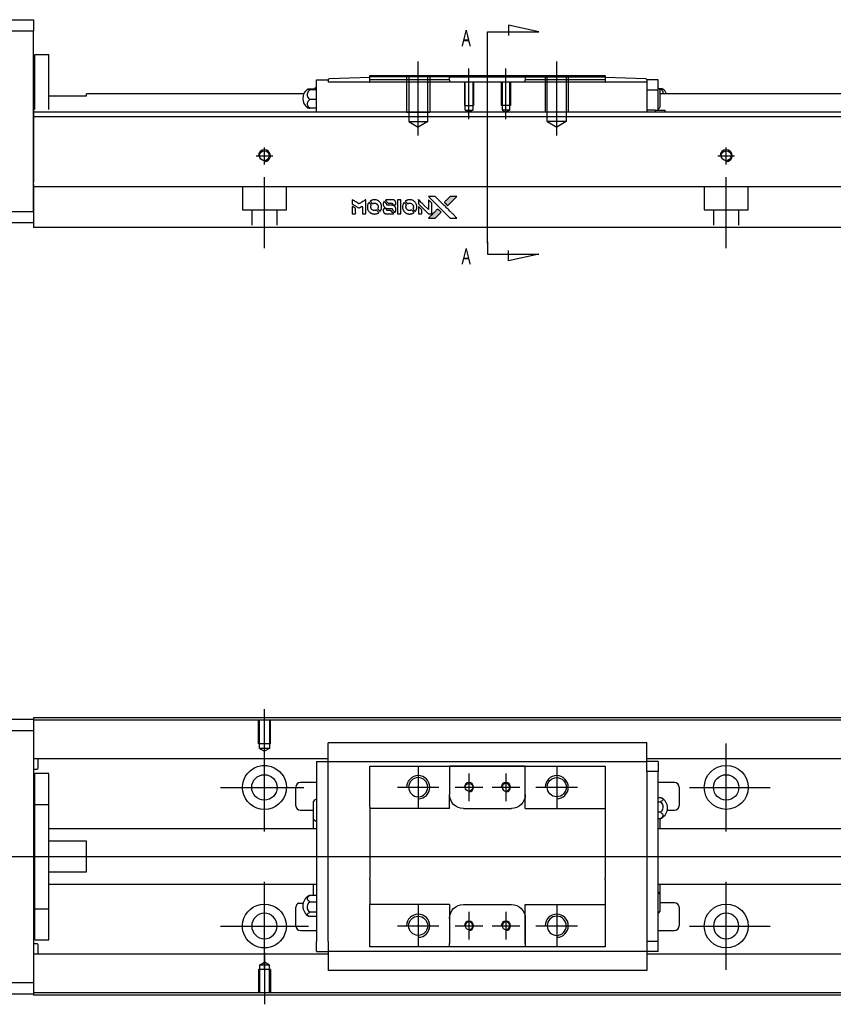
# Model space of a CAD drawing. Header units: millimetres. Extents: x -227 to 3135, y -1502 to 860.
# Tile 6 of 32: x -61 to 115, y -1108 to -895. Entities that reach past the tile are written whole.
import ezdxf
from ezdxf.lldxf.tags import DXFTag

# ---------------------------------------------------------------- set-up
doc = ezdxf.new("R2010")
doc.units = ezdxf.units.MM
doc.layers.get('0').update_dxf_attribs({"linetype": 'CONTINUOUS'})
doc.layers.add('2', color=7, linetype='CONTINUOUS')
doc.styles.add('CHN', font='Microsoft JhengHei.ttf')
tags = doc.linetypes.add('DASHED', pattern=[25.72, 12.86, -12.86]).pattern_tags.tags
tags[6:7] = [DXFTag(74, 4), DXFTag(75, 0), DXFTag(340, '0'), DXFTag(46, 0.0), DXFTag(50, 0.0), DXFTag(44, 0.0), DXFTag(45, 0.0)]
tags[4:5] = [DXFTag(74, 4), DXFTag(75, 0), DXFTag(340, '0'), DXFTag(46, 0.0), DXFTag(50, 0.0), DXFTag(44, 0.0), DXFTag(45, 0.0)]

# ---------------------------------------------------------------- blocks, each defined once
blk = doc.blocks.new('MosionX logo(完整正式版)')
h = blk.add_hatch(color=22)
h.dxf.hatch_style = 1
h.paths.add_polyline_path([(-1416, 1831), (-1517, 1831), (-1619, 1831), (-1707, 1742, 0.000288), (-1740, 1709, 0.000479), (-1769, 1680, 0.000013), (-1794, 1654, 0.197177), (-1794, 1654, 0.197497), (-1794, 1653, 0.00004), (-1779, 1638, 0.000834), (-1763, 1622, 0.000506), (-1744, 1603), (-1694, 1552), (-1555, 1692)])
h.paths.add_polyline_path([(-1892, 1355), (-1942, 1405, 0.000476), (-1962, 1424, 0.000789), (-1978, 1441, 0.000035), (-1993, 1455, 0.19758), (-1993, 1456, 0.198396), (-1994, 1455, 0.000019), (-2014, 1435, 0.000582), (-2036, 1413, 0.000351), (-2062, 1387, 0.000108), (-2174, 1275, 0.000692), (-2230, 1218, 0.000077), (-2269, 1179, 0.197527), (-2269, 1178, 0.410182), (-2269, 1177, 0.000493), (-2248, 1177, 0.002424), (-2219, 1177, 0.000529), (-2169, 1177), (-2070, 1177), (-1981, 1266)])
at = {"color": 22}
for points in [[(-2150, 1708, -0.000056), (-2089, 1647, -0.000021), (-2004, 1562, -0.000021), (-1911, 1469, -0.000025), (-1823, 1381), (-1619, 1177), (-1518, 1177), (-1417, 1177), (-1553, 1315, 0.000274), (-1619, 1381, 0.000123), (-1705, 1467, 0.000121), (-1797, 1559, 0.000165), (-1879, 1641), (-2068, 1831), (-2170, 1831), (-2272, 1831)], [(-1707, 1742, 0.000288), (-1740, 1709, 0.000479), (-1769, 1680, 0.000013), (-1794, 1654, 0.197177), (-1794, 1654, 0.197497), (-1794, 1653, 0.00004), (-1779, 1638, 0.000836), (-1763, 1622, 0.000505), (-1744, 1603), (-1694, 1552), (-1555, 1692), (-1416, 1831), (-1517, 1831), (-1619, 1831)], [(-4562, 1668), (-4562, 1603), (-4545, 1592, -0.000297), (-4534, 1586, -0.000037), (-4510, 1571, -0.000043), (-4482, 1554, -0.000036), (-4452, 1535, 0.000044), (-4422, 1517, 0.000063), (-4396, 1501, 0.000035), (-4374, 1488, 0.0009), (-4368, 1484), (-4360, 1479), (-4348, 1486, 0.001175), (-4342, 1490, 0.000208), (-4329, 1498, 0.000225), (-4315, 1506, 0.000203), (-4300, 1516, -0.000711), (-4286, 1525, -0.001119), (-4274, 1532, -0.000263), (-4263, 1539, -0.04589), (-4262, 1539, -0.519312), (-4261, 1539, -0.001914), (-4261, 1521, -0.003124), (-4260, 1493, -0.000285), (-4260, 1421), (-4260, 1303), (-4219, 1303, 0.001727), (-4189, 1303, 0.025279), (-4179, 1303, 0.073886), (-4173, 1305, 0.07426), (-4167, 1308, 0.03264), (-4166, 1310, 0.01784), (-4164, 1311, 0.017712), (-4163, 1313, 0.026854), (-4162, 1315), (-4160, 1319), (-4160, 1526), (-4159, 1733), (-4162, 1731, -0.004595), (-4163, 1730, -0.00016), (-4169, 1726, -0.000298), (-4177, 1722, -0.000208), (-4185, 1717, 0.000986), (-4210, 1701, 0.00025), (-4250, 1676, 0.000268), (-4292, 1650, 0.000436), (-4329, 1627, -0.002932), (-4341, 1619, -0.004718), (-4351, 1613, -0.001113), (-4360, 1608, -0.227179), (-4361, 1608, -0.045982), (-4362, 1608, -0.000145), (-4374, 1616, -0.000825), (-4387, 1624, -0.000517), (-4403, 1634, 0.000056), (-4458, 1668, 0.000289), (-4488, 1687, 0.000481), (-4511, 1701, 0.000418), (-4535, 1715), (-4562, 1732)], [(-4562, 1417), (-4562, 1303), (-4521, 1303, 0.000842), (-4494, 1303, 0.010591), (-4484, 1303, 0.028995), (-4479, 1303, 0.069543), (-4475, 1305, 0.051063), (-4471, 1307, 0.039932), (-4468, 1310, 0.039414), (-4465, 1314, 0.045845), (-4462, 1318, 0.094811), (-4461, 1322, 0.007124), (-4461, 1333, 0.004713), (-4461, 1352, 0.000534), (-4461, 1395), (-4461, 1469), (-4471, 1475, 0.000828), (-4502, 1494, 0.000879), (-4532, 1513, 0.000048), (-4561, 1530, 0.137596), (-4562, 1531, 0.413028), (-4562, 1530, 0.000016), (-4562, 1497, 0.000623), (-4562, 1460, 0.000374)], [(-4068, 1643, 0.064158), (-4094, 1594, 0.06356), (-4108, 1539, 0.064004), (-4107, 1483, 0.066747), (-4091, 1429, 0.04321), (-4073, 1396, 0.044737), (-4050, 1367, 0.044901), (-4021, 1342, 0.044184), (-3989, 1323, 0.026293), (-3965, 1313, 0.033344), (-3941, 1306, 0.033227), (-3917, 1303, 0.025815), (-3890, 1302, 0.023119), (-3864, 1304, 0.031044), (-3841, 1308, 0.031337), (-3819, 1315, 0.024258), (-3796, 1325, 0.015622), (-3788, 1329, 0.008495), (-3778, 1335, 0.008415), (-3769, 1341, 0.020814), (-3763, 1346), (-3760, 1348), (-3791, 1379, 0.002843), (-3814, 1403, 0.033917), (-3823, 1411, 0.087906), (-3831, 1414, 0.073302), (-3839, 1416, 0.022047), (-3843, 1415, 0.026465), (-3847, 1415, 0.022233), (-3851, 1414, 0.009985), (-3857, 1412, -0.039011), (-3876, 1407, -0.044398), (-3896, 1406, -0.045096), (-3915, 1408, -0.04265), (-3934, 1413, -0.071154), (-3961, 1428, -0.068827), (-3983, 1450, -0.068713), (-3998, 1476, -0.070507), (-4005, 1506, -0.028605), (-4006, 1519, -0.031418), (-4005, 1531, -0.031044), (-4002, 1544, -0.02668), (-3998, 1556, 0.038913), (-3996, 1564, 0.043732), (-3995, 1571, 0.047754), (-3995, 1578, 0.075756), (-3997, 1583, 0.07294), (-3999, 1586, 0.003456), (-4006, 1594, 0.005023), (-4017, 1605, 0.002422), (-4030, 1619, 0.000819), (-4042, 1631, 0.001349), (-4053, 1641, 0.0001), (-4062, 1650, 0.205335), (-4062, 1651, 0.219821), (-4063, 1650, 0.002494), (-4064, 1648, 0.007089), (-4066, 1646, 0.004494)], [(-3917, 1731, 0.024131), (-3935, 1728, 0.022344), (-3954, 1723, 0.021883), (-3972, 1717, 0.020884), (-3990, 1709, 0.010669), (-4000, 1703, 0.010389), (-4011, 1697, 0.010913), (-4020, 1692, 0.022227), (-4026, 1687), (-4029, 1685), (-3996, 1653, 0.002452), (-3984, 1640, 0.003628), (-3972, 1630, 0.001662), (-3963, 1621, 0.070159), (-3960, 1619, 0.047671), (-3958, 1618, 0.018624), (-3956, 1618, 0.017921), (-3953, 1617, 0.018804), (-3950, 1617, 0.018255), (-3946, 1617, 0.041312), (-3943, 1617, 0.037164), (-3939, 1618, 0.012342), (-3935, 1620, -0.015101), (-3924, 1624, -0.035998), (-3916, 1626, -0.033244), (-3907, 1627, -0.011249), (-3894, 1627, -0.004059), (-3883, 1627, -0.019693), (-3877, 1627, -0.027943), (-3872, 1626, -0.014411), (-3866, 1624, -0.033089), (-3851, 1619, -0.033887), (-3838, 1613, -0.034021), (-3825, 1604, -0.033942), (-3814, 1594, -0.02816), (-3804, 1582, -0.035032), (-3796, 1570, -0.035269), (-3790, 1557, -0.029196), (-3785, 1543, -0.037862), (-3782, 1526, -0.043657), (-3782, 1510, -0.043064), (-3784, 1494, -0.035184), (-3790, 1477, 0.033699), (-3792, 1470, 0.052815), (-3793, 1463, 0.059167), (-3793, 1456, 0.058972), (-3791, 1450, 0.059208), (-3788, 1445, 0.021125), (-3783, 1439, 0.008691), (-3773, 1429, 0.000851), (-3749, 1405, 0.001873), (-3736, 1393, 0.013884), (-3730, 1387, 0.022355), (-3726, 1385, 0.341453), (-3725, 1385, 0.073011), (-3722, 1388, 0.004587), (-3714, 1399, 0.00748), (-3707, 1411, 0.016837), (-3702, 1420, 0.028606), (-3692, 1443, 0.031352), (-3685, 1465, 0.031004), (-3681, 1489, 0.0268), (-3680, 1514, 0.026698), (-3681, 1541, 0.03002), (-3686, 1566, 0.030357), (-3693, 1590, 0.028554), (-3703, 1614, 0.062944), (-3732, 1658, 0.062206), (-3772, 1694, 0.062448), (-3819, 1719, 0.064355), (-3870, 1731, 0.017377), (-3880, 1731, 0.008369), (-3893, 1731, 0.008367), (-3907, 1731, 0.01757)], [(-3610, 1675, 0.023289), (-3616, 1665, 0.026845), (-3621, 1655, 0.026047), (-3626, 1644, 0.019751), (-3629, 1631, 0.013249), (-3631, 1624, 0.025169), (-3631, 1618, 0.016532), (-3632, 1611, 0.002937), (-3632, 1598, 0.003317), (-3632, 1586, 0.011808), (-3631, 1578, 0.01777), (-3631, 1572, 0.021476), (-3630, 1567, 0.04325), (-3623, 1544, 0.045753), (-3612, 1523, 0.04649), (-3598, 1505, 0.047672), (-3581, 1490, 0.025315), (-3573, 1485, 0.015208), (-3564, 1480, 0.01512), (-3554, 1476, 0.022488), (-3546, 1473, 0.027857), (-3532, 1469, 0.034138), (-3519, 1467, 0.014286), (-3499, 1467, 0.00124), (-3449, 1467, -0.00103), (-3418, 1467, -0.002552), (-3396, 1466, -0.001594), (-3379, 1466, -0.047676), (-3374, 1466, -0.085307), (-3367, 1463, -0.097789), (-3361, 1457, -0.085947), (-3357, 1450, -0.051339), (-3356, 1440, 0.014634), (-3355, 1436, 0.015028), (-3355, 1433, 0.014927), (-3354, 1430, 0.059415), (-3353, 1429, 0.070595), (-3351, 1425, 0.00028), (-3315, 1389, 0.000111), (-3279, 1352, 0.200239), (-3277, 1352, 0.268906), (-3276, 1352, 0.001866), (-3271, 1361, 0.007532), (-3267, 1370, 0.017818), (-3263, 1376, 0.013256), (-3261, 1383, 0.011636), (-3258, 1391, 0.011528), (-3256, 1399, 0.012303), (-3254, 1407, 0.0423), (-3252, 1419, 0.013657), (-3252, 1437, 0.013857), (-3252, 1455, 0.037428), (-3254, 1468, 0.014927), (-3256, 1477, 0.0122), (-3259, 1486, 0.012518), (-3262, 1494, 0.023062), (-3265, 1501, 0.065961), (-3281, 1525, 0.06055), (-3304, 1545, 0.059676), (-3331, 1559, 0.060497), (-3360, 1567, 0.025683), (-3367, 1567, 0.001528), (-3386, 1567, 0.002124), (-3410, 1568, 0.001173), (-3439, 1568, -0.000809), (-3490, 1568, -0.017164), (-3506, 1568, -0.063931), (-3514, 1570, -0.108429), (-3520, 1573, -0.052941), (-3523, 1577, -0.063675), (-3525, 1582, -0.050562), (-3526, 1587, -0.020337), (-3527, 1595, 0.009897), (-3528, 1599, 0.016482), (-3528, 1603, 0.019019), (-3529, 1606, 0.06043), (-3530, 1608, 0.076267), (-3533, 1613, 0.00054), (-3566, 1646, 0.000307), (-3601, 1680, 0.142594), (-3604, 1681, 0.232419), (-3604, 1681, 0.022995), (-3606, 1680, 0.024627), (-3608, 1678, 0.015407)], [(-3516, 1731, 0.018538), (-3522, 1730, 0.010695), (-3530, 1729, 0.01068), (-3538, 1727, 0.017678), (-3544, 1725, 0.013849), (-3551, 1722, 0.011814), (-3559, 1719, 0.004513), (-3566, 1716, 0.290035), (-3566, 1715, 0.196418), (-3566, 1714, 0.000124), (-3554, 1702, 0.001477), (-3540, 1688, 0.000898), (-3524, 1671), (-3481, 1629), (-3427, 1628, -0.001471), (-3387, 1628, -0.028714), (-3374, 1627, -0.097073), (-3367, 1625, -0.084199), (-3361, 1620, -0.042698), (-3359, 1616, -0.053912), (-3357, 1612, -0.051004), (-3356, 1608, -0.032967), (-3355, 1602, 0.00807), (-3355, 1600, 0.003023), (-3355, 1596, 0.002994), (-3355, 1592, 0.003629), (-3355, 1588), (-3354, 1579), (-3313, 1579, 0.001618), (-3293, 1579, 0.005206), (-3280, 1579, 0.00535), (-3271, 1579, 0.060675), (-3268, 1580, 0.048484), (-3266, 1581, 0.02389), (-3264, 1582, 0.022812), (-3261, 1584, 0.02462), (-3259, 1586, 0.061781), (-3255, 1591, 0.080179), (-3253, 1596, 0.048561), (-3252, 1604, 0.010021), (-3251, 1619, 0.016602), (-3252, 1638, 0.031409), (-3254, 1653, 0.036474), (-3258, 1666, 0.03439), (-3263, 1679, 0.065928), (-3277, 1699, 0.069066), (-3296, 1715, 0.065697), (-3319, 1725, 0.051559), (-3346, 1731, 0.020904), (-3360, 1731, 0.000451), (-3431, 1731, 0.000419), (-3502, 1732, 0.022759)], [(-3202, 1517), (-3202, 1303), (-3160, 1303), (-3118, 1303), (-3113, 1306, 0.071429), (-3109, 1309, 0.054799), (-3105, 1313, 0.053585), (-3102, 1318, 0.060698), (-3101, 1323, 0.033975), (-3100, 1332, 0.000112), (-3100, 1441, 0.000726), (-3100, 1548, 0.001084), (-3101, 1641), (-3102, 1732), (-3152, 1732), (-3202, 1732)], [(-3011, 1643, 0.018008), (-3017, 1634, 0.009842), (-3023, 1622, 0.009807), (-3030, 1610, 0.015716), (-3035, 1599, 0.048467), (-3047, 1561, 0.045841), (-3052, 1520, 0.046006), (-3049, 1479, 0.049638), (-3039, 1441, 0.064819), (-3012, 1391, 0.06695), (-2974, 1350, 0.066691), (-2926, 1320, 0.063505), (-2872, 1304, 0.03135), (-2858, 1302, 0.010439), (-2837, 1302, 0.010391), (-2817, 1302, 0.032408), (-2803, 1304, 0.015696), (-2787, 1307, 0.018095), (-2771, 1312, 0.018551), (-2757, 1317, 0.018352), (-2743, 1323, 0.015568), (-2733, 1328, 0.009832), (-2723, 1334, 0.009795), (-2713, 1341, 0.023727), (-2706, 1346), (-2703, 1348), (-2734, 1379, 0.001528), (-2751, 1397, 0.010022), (-2760, 1406, 0.019586), (-2766, 1411, 0.061865), (-2771, 1413, 0.055054), (-2777, 1415, 0.061607), (-2784, 1416, 0.048725), (-2792, 1415, 0.020221), (-2802, 1412, -0.017722), (-2813, 1409, -0.02685), (-2822, 1407, -0.02759), (-2832, 1406, -0.020233), (-2843, 1406, -0.04793), (-2864, 1409, -0.048386), (-2883, 1416, -0.047866), (-2901, 1426, -0.044964), (-2917, 1440, -0.04333), (-2931, 1457, -0.050921), (-2941, 1475, -0.051473), (-2946, 1495, -0.0459), (-2948, 1516, -0.019014), (-2948, 1526, -0.024114), (-2947, 1535, -0.025081), (-2945, 1544, -0.023892), (-2942, 1553, 0.008624), (-2939, 1560, 0.026486), (-2938, 1564, 0.035074), (-2937, 1568, 0.02756), (-2937, 1573, 0.087163), (-2939, 1580, 0.073291), (-2942, 1587, 0.028074), (-2951, 1596, 0.002594), (-2973, 1619), (-3005, 1651)], [(-2860, 1730, 0.023681), (-2878, 1728, 0.022402), (-2896, 1723, 0.021929), (-2914, 1717, 0.020503), (-2931, 1709, 0.013745), (-2941, 1704, 0.009767), (-2952, 1698, 0.009658), (-2962, 1691, 0.027804), (-2968, 1687), (-2971, 1685), (-2939, 1653, 0.002053), (-2924, 1638, 0.006738), (-2914, 1628, 0.007826), (-2907, 1622, 0.063909), (-2903, 1619, 0.061532), (-2897, 1617, 0.068674), (-2891, 1617, 0.052072), (-2885, 1618, 0.019648), (-2875, 1621, -0.018366), (-2864, 1624, -0.0288), (-2854, 1626, -0.029061), (-2844, 1627, -0.019155), (-2832, 1627, -0.053809), (-2807, 1624, -0.058833), (-2784, 1615, -0.058566), (-2764, 1601, -0.052525), (-2746, 1582, -0.044733), (-2737, 1566, -0.040573), (-2729, 1547, -0.041123), (-2725, 1529, -0.04951), (-2725, 1511, -0.017369), (-2725, 1502, -0.024255), (-2727, 1495, -0.023787), (-2729, 1487, -0.015798), (-2732, 1479, 0.010631), (-2734, 1474, 0.033653), (-2735, 1470, 0.037806), (-2736, 1467, 0.016307), (-2736, 1462, 0.068179), (-2734, 1453, 0.095747), (-2731, 1446, 0.033418), (-2722, 1436, 0.002133), (-2695, 1409, 0.001452), (-2680, 1395, 0.012393), (-2673, 1388, 0.020479), (-2668, 1385, 0.344362), (-2667, 1385, 0.074287), (-2663, 1388, 0.005454), (-2656, 1400, 0.008391), (-2649, 1412, 0.017097), (-2643, 1422, 0.027375), (-2635, 1442, 0.02835), (-2628, 1463, 0.027723), (-2624, 1485, 0.023913), (-2623, 1509, 0.027047), (-2623, 1537, 0.031685), (-2627, 1563, 0.032425), (-2634, 1588, 0.031013), (-2644, 1612, 0.037914), (-2661, 1641, 0.040153), (-2682, 1667, 0.039834), (-2707, 1688, 0.036173), (-2736, 1707, 0.040752), (-2765, 1719, 0.035885), (-2796, 1728, 0.035491), (-2828, 1731, 0.037615)], [(-2572, 1669), (-2572, 1604), (-2422, 1453), (-2271, 1303), (-2229, 1303, 0.0008), (-2202, 1303, 0.010795), (-2192, 1303, 0.030495), (-2186, 1304, 0.080372), (-2183, 1305, 0.03816), (-2179, 1308, 0.041799), (-2176, 1310, 0.042486), (-2174, 1314, 0.042078), (-2172, 1317, 0.099276), (-2170, 1322, 0.003302), (-2170, 1343, 0.002586), (-2170, 1380, 0.000204), (-2170, 1477), (-2170, 1633), (-2221, 1683), (-2271, 1733), (-2271, 1583), (-2272, 1433), (-2419, 1582, 0.000253), (-2476, 1639, 0.000412), (-2524, 1687, 0.000041), (-2567, 1730, 0.041338), (-2570, 1732), (-2572, 1734)], [(-2572, 1416), (-2572, 1303), (-2530, 1303), (-2488, 1303), (-2483, 1306, 0.03146), (-2480, 1308, 0.026444), (-2478, 1310, 0.026444), (-2476, 1312, 0.031457), (-2475, 1314), (-2472, 1319), (-2471, 1375), (-2471, 1431), (-2521, 1481, 0.000745), (-2540, 1499, 0.001228), (-2556, 1515, 0.000087), (-2571, 1529, 0.195134), (-2571, 1530, 0.412117), (-2572, 1529, 0.000048), (-2572, 1496, 0.00109), (-2572, 1460, 0.000653)], [(-3615, 1454, 0.065483), (-3620, 1451, 0.053271), (-3625, 1447, 0.052018), (-3628, 1443, 0.0556), (-3631, 1437, 0.036839), (-3632, 1434, 0.026922), (-3632, 1430, 0.016905), (-3633, 1424, 0.004317), (-3633, 1416, 0.016369), (-3632, 1397, 0.029936), (-3630, 1382, 0.03418), (-3627, 1369, 0.031327), (-3621, 1356, 0.046935), (-3612, 1340, 0.054053), (-3600, 1327, 0.053701), (-3585, 1317, 0.045364), (-3568, 1309, 0.032479), (-3552, 1305, 0.03386), (-3537, 1303, 0.013578), (-3512, 1303, 0.001155), (-3450, 1303, 0.000413), (-3396, 1303, 0.005008), (-3375, 1304, 0.013199), (-3364, 1304, 0.033956), (-3355, 1305, 0.013909), (-3347, 1308, 0.010864), (-3337, 1310, 0.010938), (-3329, 1313, 0.028702), (-3323, 1316), (-3318, 1318), (-3362, 1362), (-3405, 1406), (-3455, 1406, -0.001504), (-3477, 1406, -0.00328), (-3493, 1406, -0.001901), (-3506, 1406, -0.061333), (-3510, 1407, -0.063621), (-3514, 1409, -0.048633), (-3518, 1412, -0.046769), (-3522, 1415, -0.047961), (-3525, 1420, -0.02678), (-3526, 1424, -0.050957), (-3527, 1427, -0.029398), (-3528, 1431, -0.00401), (-3528, 1441), (-3529, 1456), (-3569, 1456, 0.001061), (-3593, 1456, 0.009147), (-3604, 1455, 0.020721), (-3611, 1455, 0.051619)], [(-2062, 1387, 0.000108), (-2174, 1275, 0.000692), (-2230, 1218, 0.000077), (-2269, 1179, 0.197527), (-2269, 1178, 0.410182), (-2269, 1177, 0.000493), (-2248, 1177, 0.002424), (-2219, 1177, 0.000529), (-2170, 1177), (-2070, 1177), (-1981, 1266), (-1892, 1355), (-1942, 1405, 0.000476), (-1962, 1424, 0.000789), (-1978, 1441, 0.000035), (-1993, 1455, 0.19758), (-1993, 1456, 0.198396), (-1994, 1455, 0.000019), (-2014, 1435, 0.000582), (-2036, 1413, 0.000351)]]:
    blk.add_lwpolyline(points, format="xyb", close=True, dxfattribs=at)

msp = doc.modelspace()

# ---------------------------------------------------------------- linework, layer by layer
for p, q in [((-7.86, -1055.07), (-7.86, -1043.95)), ((-7.86, -1070.42), (-7.86, -1051.37)), ((92.14, -1070.42), (92.14, -1051.37)), ((25.44, -1056.35), (25.44, -1065.35)), ((55.44, -1056.35), (55.44, -1065.35)), ((36.44, -1057.85), (36.44, -1063.85)), ((44.44, -1057.85), (44.44, -1063.85)), ((-17.38, -1060.9), (0.67, -1060.9)), ((20.94, -1060.85), (29.94, -1060.85)), ((33.44, -1060.85), (39.44, -1060.85)), ((41.44, -1060.85), (47.44, -1060.85)), ((50.94, -1060.85), (59.94, -1060.85)), ((84.19, -1060.9), (101.67, -1060.9)), ((-121.86, -1075.85), (16.57, -1075.85)), ((16.57, -1075.85), (458.14, -1075.85)), ((-7.86, -1100.42), (-7.86, -1081.37)), ((92.14, -1100.42), (92.14, -1081.37)), ((-0.48, -1085.94), (0.52, -1085.94)), ((25.44, -1086.35), (25.44, -1095.35)), ((55.44, -1086.35), (55.44, -1095.35)), ((36.44, -1087.85), (36.44, -1093.85)), ((44.44, -1087.85), (44.44, -1093.85)), ((-17.38, -1090.9), (1.67, -1090.9)), ((20.94, -1090.85), (29.94, -1090.85)), ((33.44, -1090.85), (39.44, -1090.85)), ((41.44, -1090.85), (47.44, -1090.85)), ((50.94, -1090.85), (59.94, -1090.85)), ((84.19, -1090.9), (101.67, -1090.9)), ((-7.86, -1096.73), (-7.86, -1107.85))]:
    msp.add_line(p, q)
at = {"linetype": 'Continuous'}
for p, q in [((-116.86, -1046.15), (-57.86, -1046.15)), ((24.28, -1045.85), (-57.86, -1045.85)), ((-57.86, -1045.85), (-57.86, -1046.15)), ((-57.86, -1046.15), (-57.86, -1048.65)), ((24.15, -1046.35), (-57.86, -1046.35)), ((442.14, -1046.35), (24.15, -1046.35)), ((442.14, -1045.85), (24.28, -1045.85)), ((-57.86, -1048.65), (-116.86, -1048.65)), ((-57.86, -1048.65), (-57.86, -1103.15)), ((5.94, -1051.37), (5.94, -1051.24)), ((5.94, -1051.24), (5.94, -1051.24)), ((74.94, -1051.24), (5.94, -1051.24)), ((5.94, -1054.94), (5.94, -1051.37)), ((74.94, -1051.24), (74.94, -1051.19)), ((74.94, -1051.37), (74.94, -1051.24)), ((74.94, -1054.94), (74.94, -1051.37)), ((5.94, -1054.68), (-57.86, -1054.68)), ((-56.86, -1056.76), (-56.86, -1054.68)), ((5.94, -1055.27), (5.94, -1054.94)), ((442.14, -1054.68), (74.94, -1054.68)), ((74.94, -1055.27), (74.94, -1054.94)), ((-57.86, -1056.96), (-57.06, -1056.96)), ((3.44, -1055.27), (3.44, -1057.47)), ((3.44, -1055.27), (5.94, -1055.27)), ((5.94, -1056.27), (5.94, -1055.27)), ((5.94, -1055.27), (74.94, -1055.27)), ((5.94, -1057.47), (5.94, -1056.27)), ((14.94, -1057.27), (14.94, -1056.27)), ((32.24, -1056.27), (32.24, -1056.97)), ((48.64, -1056.27), (32.24, -1056.27)), ((32.24, -1056.97), (32.24, -1062.45)), ((32.33, -1056.27), (48.55, -1056.27)), ((48.64, -1056.97), (48.64, -1056.27)), ((48.64, -1065.45), (48.64, -1056.97)), ((48.64, -1062.45), (48.64, -1056.97)), ((65.94, -1056.27), (65.94, -1057.27)), ((77.44, -1055.27), (74.94, -1055.27)), ((74.94, -1056.27), (74.94, -1055.27)), ((74.94, -1057.47), (74.94, -1056.27)), ((77.44, -1055.27), (77.44, -1057.47)), ((-54.56, -1057.9), (-57.56, -1057.9)), ((-54.56, -1057.9), (-57.56, -1057.9)), ((-57.56, -1064.58), (-57.56, -1057.9)), ((-57.56, -1064.58), (-57.56, -1057.9)), ((-54.56, -1064.58), (-54.56, -1057.9)), ((-54.56, -1064.58), (-54.56, -1057.9)), ((3.44, -1057.47), (3.44, -1094.22)), ((5.94, -1057.95), (5.94, -1057.47)), ((5.94, -1057.95), (5.94, -1057.52)), ((5.94, -1093.74), (5.94, -1057.95)), ((14.94, -1065.15), (14.94, -1057.27)), ((65.94, -1057.27), (65.94, -1065.15)), ((77.44, -1057.47), (74.94, -1057.47)), ((74.94, -1057.47), (74.94, -1057.95)), ((74.94, -1057.52), (74.94, -1057.95)), ((74.94, -1057.95), (74.94, -1093.74)), ((77.44, -1094.22), (77.44, -1057.47)), ((-1.06, -1064.85), (-1.06, -1060.85)), ((3.44, -1059.85), (-0.06, -1059.85)), ((80.94, -1059.85), (77.44, -1059.85)), ((81.94, -1060.85), (81.94, -1064.85)), ((32.24, -1065.45), (32.24, -1062.45)), ((77.44, -1063.05), (77.9, -1063.05)), ((-57.56, -1065.15), (-57.86, -1065.15)), ((-57.56, -1065.15), (-57.86, -1065.15)), ((-57.56, -1087.21), (-57.56, -1064.58)), ((-57.56, -1064.58), (-54.56, -1064.58)), ((-57.56, -1087.21), (-57.56, -1064.58)), ((-54.56, -1087.21), (-54.56, -1064.58)), ((-54.56, -1087.21), (-54.56, -1064.58)), ((2.79, -1067.77), (2.79, -1063.92)), ((14.94, -1065.15), (14.94, -1070.85)), ((35.24, -1065.45), (45.64, -1065.45)), ((48.64, -1065.45), (65.94, -1065.45)), ((65.94, -1065.15), (65.94, -1070.85)), ((77.44, -1063.99), (77.9, -1063.99)), ((-0.06, -1065.85), (2.79, -1065.85)), ((2.79, -1069.85), (2.79, -1067.77)), ((77.9, -1066.29), (77.44, -1066.29)), ((77.44, -1067.64), (77.9, -1067.64)), ((77.79, -1067.64), (77.79, -1069.85)), ((79.39, -1065.85), (80.94, -1065.85)), ((3.44, -1069.85), (-54.56, -1069.85)), ((442.14, -1069.85), (77.44, -1069.85)), ((14.94, -1070.85), (14.94, -1071.15)), ((14.94, -1071.15), (14.94, -1080.55)), ((65.94, -1070.85), (65.94, -1071.15)), ((65.94, -1071.15), (65.94, -1080.55)), ((-46.36, -1072.53), (-54.56, -1072.53)), ((-46.36, -1079.16), (-46.36, -1072.53)), ((-54.56, -1079.16), (-46.36, -1079.16)), ((14.94, -1080.85), (14.94, -1080.55)), ((65.94, -1080.85), (65.94, -1080.55)), ((-54.56, -1081.85), (3.44, -1081.85)), ((2.79, -1084.27), (2.79, -1081.85)), ((14.94, -1080.85), (14.94, -1086.25)), ((65.94, -1080.85), (65.94, -1086.25)), ((77.44, -1081.85), (442.14, -1081.85)), ((77.79, -1081.85), (77.79, -1083.93)), ((3.44, -1084.27), (1.98, -1084.27)), ((77.79, -1083.93), (77.79, -1087.78)), ((-57.86, -1086.65), (-57.56, -1086.65)), ((-57.86, -1086.65), (-57.56, -1086.65)), ((-1.06, -1090.85), (-1.06, -1086.85)), ((1.98, -1085.63), (3.44, -1085.63)), ((14.94, -1086.55), (14.94, -1086.25)), ((32.24, -1086.25), (14.94, -1086.25)), ((14.94, -1094.42), (14.94, -1086.55)), ((32.24, -1086.25), (32.24, -1089.25)), ((35.24, -1086.25), (45.64, -1086.25)), ((48.64, -1094.72), (48.64, -1086.25)), ((65.94, -1086.25), (65.94, -1094.42)), ((80.94, -1085.85), (77.79, -1085.85)), ((81.94, -1086.85), (81.94, -1090.85)), ((-57.56, -1087.21), (-54.56, -1087.21)), ((-57.56, -1093.9), (-57.56, -1087.21)), ((-57.56, -1093.9), (-57.56, -1087.21)), ((-54.56, -1093.9), (-54.56, -1087.21)), ((-54.56, -1093.9), (-54.56, -1087.21)), ((3.44, -1087.93), (1.98, -1087.93)), ((3.44, -1088.87), (1.98, -1088.87)), ((32.24, -1089.25), (32.24, -1094.72)), ((48.64, -1089.25), (48.64, -1094.72)), ((-0.06, -1091.85), (3.44, -1091.85)), ((77.44, -1091.85), (80.94, -1091.85)), ((-57.06, -1094.74), (-57.86, -1094.74)), ((-57.56, -1093.9), (-54.56, -1093.9)), ((-57.56, -1093.9), (-54.56, -1093.9)), ((-56.86, -1097.02), (-56.86, -1094.94)), ((3.44, -1096.42), (3.44, -1094.22)), ((5.94, -1094.18), (5.94, -1093.74)), ((5.94, -1094.22), (5.94, -1093.74)), ((5.94, -1094.22), (5.94, -1095.42)), ((5.94, -1095.42), (5.94, -1096.42)), ((14.94, -1095.42), (14.94, -1094.42)), ((32.24, -1095.42), (32.24, -1094.72)), ((48.64, -1095.42), (32.24, -1095.42)), ((48.55, -1095.42), (32.33, -1095.42)), ((48.64, -1094.72), (48.64, -1095.42)), ((65.94, -1095.42), (57.29, -1095.42)), ((65.94, -1094.42), (65.94, -1095.42)), ((74.94, -1093.74), (74.94, -1094.22)), ((74.94, -1093.74), (74.94, -1094.18)), ((74.94, -1094.22), (74.94, -1095.42)), ((77.44, -1094.22), (74.94, -1094.22)), ((74.94, -1095.42), (74.94, -1096.42)), ((77.44, -1096.42), (77.44, -1094.22)), ((5.94, -1097.02), (-57.86, -1097.02)), ((3.44, -1096.42), (5.94, -1096.42)), ((74.94, -1096.42), (5.94, -1096.42)), ((5.94, -1096.42), (5.94, -1100.33)), ((74.94, -1096.42), (74.94, -1096.75)), ((77.44, -1096.42), (74.94, -1096.42)), ((74.94, -1096.75), (74.94, -1100.33)), ((442.14, -1097.02), (74.94, -1097.02)), ((5.94, -1100.33), (5.94, -1100.46)), ((5.94, -1100.46), (5.94, -1100.5)), ((5.94, -1100.46), (74.94, -1100.46)), ((74.94, -1100.33), (74.94, -1100.46)), ((74.94, -1100.46), (74.94, -1100.5)), ((-116.86, -1103.15), (-57.86, -1103.15)), ((-57.86, -1103.15), (-57.86, -1105.65)), ((-57.86, -1105.65), (-116.86, -1105.65)), ((9.02, -1105.35), (-57.86, -1105.35)), ((-57.86, -1105.65), (-57.86, -1105.85)), ((8.9, -1105.85), (-57.86, -1105.85)), ((442.14, -1105.85), (8.9, -1105.85)), ((442.14, -1105.35), (9.02, -1105.35))]:
    msp.add_line(p, q, dxfattribs=at)
at = {"linetype": 'DASHED'}
for p, q in [((-57.86, -1046.15), (-57.86, -1046.35)), ((-57.86, -1046.35), (-57.86, -1047.35)), ((-57.86, -1047.35), (-57.86, -1053.68)), ((-57.86, -1053.68), (-57.86, -1054.68)), ((-57.86, -1054.68), (-57.86, -1056.22)), ((-57.86, -1056.22), (-57.86, -1059.78)), ((5.94, -1055.37), (5.94, -1055.37)), ((74.94, -1055.37), (74.94, -1055.37)), ((-57.86, -1059.78), (-57.86, -1061.7)), ((-57.86, -1061.7), (-57.86, -1090)), ((-57.86, -1090), (-57.86, -1091.92)), ((-57.86, -1091.92), (-57.86, -1095.48)), ((-57.86, -1095.48), (-57.86, -1097.02)), ((-57.86, -1097.02), (-57.86, -1098.02)), ((74.94, -1096.32), (74.94, -1096.32)), ((-57.86, -1098.02), (-57.86, -1104.35)), ((-57.86, -1104.35), (-57.86, -1105.35)), ((-57.86, -1105.35), (-57.86, -1105.65))]:
    msp.add_line(p, q, dxfattribs=at)
at = {"linetype": 'DASHED', "ltscale": 0.1}
for p, q in [((-9.16, -1051.45), (-9.16, -1046.45)), ((-8.93, -1052.45), (-8.93, -1046.45)), ((-6.78, -1046.45), (-6.78, -1052.45)), ((-6.56, -1051.45), (-6.56, -1046.45)), ((-6.56, -1051.45), (-9.16, -1051.45)), ((-6.78, -1052.45), (-8.93, -1052.45)), ((-8.93, -1052.45), (-7.86, -1053.07)), ((-6.78, -1052.45), (-7.86, -1053.07)), ((-8.93, -1099.35), (-7.86, -1098.73)), ((-8.93, -1099.35), (-8.93, -1105.35)), ((-6.78, -1099.35), (-8.93, -1099.35)), ((-6.78, -1099.35), (-7.86, -1098.73)), ((-6.78, -1105.35), (-6.78, -1099.35)), ((-6.56, -1100.35), (-9.16, -1100.35)), ((-9.16, -1100.35), (-9.16, -1105.35)), ((-6.56, -1100.35), (-6.56, -1105.35))]:
    msp.add_line(p, q, dxfattribs=at)
at = {"linetype": 'Continuous'}
for centre, radius in [((92.14, -1060.9), 4.75), ((-7.86, -1060.9), 2.75), ((55.44, -1060.85), 2.07), ((92.14, -1060.9), 2.75), ((36.44, -1060.85), 0.825), ((92.14, -1090.9), 4.75), ((25.44, -1090.85), 2.07)]:
    msp.add_circle(centre, radius, dxfattribs=at)
at = {"linetype": 'Continuous', "extrusion": (0, 0, -1)}
for centre, radius in [((-25.44, -1060.85), 2.07), ((-44.44, -1060.85), 0.825), ((7.86, -1090.9), 2.75), ((-55.44, -1090.85), 2.07), ((-92.14, -1090.9), 2.75), ((-36.44, -1090.85), 0.825), ((-44.44, -1090.85), 0.825)]:
    msp.add_circle(centre, radius, dxfattribs=at)
at = {"linetype": 'Continuous'}
for centre, radius, start, end in [((-57.06, -1056.76), 0.2, 270, 0), ((-0.06, -1060.85), 1, 90, 180), ((80.94, -1060.85), 1, 0, 90), ((4.93, -1065.8), 2.85, 121.5132, 138.6569), ((76.94, -1065.35), 2.5, 0, 61.7734), ((-0.06, -1064.85), 1, 180, 270), ((76.94, -1065.35), 2.5, 298.2701, 0), ((80.94, -1064.85), 1, 270, 0), ((4.93, -1065.88), 2.85, 221.3431, 238.4868), ((2.94, -1086.57), 2.5, 118.2701, 180), ((75.65, -1085.81), 2.85, 41.3431, 51.1006), ((-0.06, -1086.85), 1, 114.7486, 180), ((2.94, -1086.57), 2.5, 180, 241.7734), ((80.94, -1086.85), 1, 0, 90), ((75.65, -1085.9), 2.85, 308.8994, 318.6569), ((-0.06, -1090.85), 1, 180, 270), ((80.94, -1090.85), 1, 270, 0), ((-57.06, -1094.94), 0.2, 0, 90)]:
    msp.add_arc(centre, radius, start, end, dxfattribs=at)
at = {"linetype": 'Continuous', "extrusion": (0, 0, -1)}
for centre, radius, start, end in [((7.86, -1060.9), 4.75, 13.6191, 80.1049), ((7.86, -1060.9), 4.75, 99.8951, 166.3809), ((7.86, -1060.9), 4.75, 189.6765, 350.3235), ((-35.24, -1062.45), 3, 270, 359.96), ((-45.64, -1062.45), 3, 180, 270), ((7.86, -1090.9), 4.75, 10.8558, 169.1442), ((-35.24, -1089.25), 3, 0, 90), ((-45.64, -1089.25), 3, 90, 180), ((7.86, -1090.9), 4.75, 285.2319, 347.572), ((7.86, -1090.9), 4.75, 192.428, 254.7681)]:
    msp.add_arc(centre, radius, start, end, dxfattribs=at)
for centre, radius in [((25.44, -1060.85), 2.5), ((55.44, -1060.85), 2.5), ((36.44, -1060.85), 1), ((44.44, -1060.85), 1), ((25.44, -1090.85), 2.5), ((55.44, -1090.85), 2.5), ((36.44, -1090.85), 1), ((44.44, -1090.85), 1)]:
    msp.add_arc(centre, radius, 270, 180)
at = {"linetype": 'Continuous'}
for points, knots in [([(-8.67, -1056.22), (-8.26, -1056.15), (-7.83, -1056.13), (-7.29, -1056.18), (-7.16, -1056.2), (-7.04, -1056.22)], [0, 0, 0, 0, 0.772987, 0.772987, 1, 1, 1, 1]), ([(77.9, -1063.05), (78.03, -1063.09), (78.14, -1063.15), (78.31, -1063.27), (78.37, -1063.33), (78.44, -1063.46), (78.45, -1063.54), (78.4, -1063.67), (78.35, -1063.74), (78.2, -1063.86), (78.1, -1063.92), (77.95, -1063.97), (77.92, -1063.98), (77.9, -1063.99)], [0, 0, 0, 0, 0.192078, 0.192078, 0.384156, 0.384156, 0.576234, 0.576234, 0.768312, 0.768312, 0.960389, 0.960389, 1, 1, 1, 1]), ([(77.9, -1063.99), (78.03, -1064.1), (78.14, -1064.23), (78.31, -1064.52), (78.37, -1064.68), (78.44, -1065), (78.45, -1065.17), (78.4, -1065.51), (78.35, -1065.67), (78.2, -1065.97), (78.1, -1066.11), (77.95, -1066.24), (77.92, -1066.27), (77.9, -1066.29)], [0, 0, 0, 0, 0.192078, 0.192078, 0.384156, 0.384156, 0.576234, 0.576234, 0.768312, 0.768312, 0.960389, 0.960389, 1, 1, 1, 1]), ([(77.9, -1066.29), (78.03, -1066.35), (78.14, -1066.43), (78.31, -1066.6), (78.37, -1066.69), (78.44, -1066.89), (78.45, -1066.99), (78.4, -1067.18), (78.35, -1067.28), (78.2, -1067.45), (78.1, -1067.54), (77.95, -1067.62), (77.92, -1067.63), (77.9, -1067.64)], [0, 0, 0, 0, 0.192078, 0.192078, 0.384156, 0.384156, 0.576234, 0.576234, 0.768312, 0.768312, 0.960389, 0.960389, 1, 1, 1, 1]), ([(1.98, -1085.63), (1.85, -1085.57), (1.74, -1085.49), (1.57, -1085.32), (1.5, -1085.23), (1.44, -1085.03), (1.43, -1084.93), (1.48, -1084.74), (1.53, -1084.64), (1.68, -1084.47), (1.78, -1084.38), (1.93, -1084.3), (1.95, -1084.29), (1.98, -1084.27)], [0, 0, 0, 0, 0.192078, 0.192078, 0.384156, 0.384156, 0.576234, 0.576234, 0.768312, 0.768312, 0.960389, 0.960389, 1, 1, 1, 1]), ([(1.98, -1087.93), (1.85, -1087.82), (1.74, -1087.69), (1.57, -1087.4), (1.5, -1087.24), (1.44, -1086.92), (1.43, -1086.74), (1.48, -1086.41), (1.53, -1086.25), (1.68, -1085.95), (1.78, -1085.81), (1.93, -1085.67), (1.95, -1085.65), (1.98, -1085.63)], [0, 0, 0, 0, 0.192078, 0.192078, 0.384156, 0.384156, 0.576234, 0.576234, 0.768312, 0.768312, 0.960389, 0.960389, 1, 1, 1, 1]), ([(1.98, -1088.87), (1.85, -1088.83), (1.74, -1088.77), (1.57, -1088.65), (1.5, -1088.59), (1.44, -1088.45), (1.43, -1088.38), (1.48, -1088.25), (1.53, -1088.18), (1.68, -1088.06), (1.78, -1088), (1.93, -1087.95), (1.95, -1087.94), (1.98, -1087.93)], [0, 0, 0, 0, 0.192078, 0.192078, 0.384156, 0.384156, 0.576234, 0.576234, 0.768312, 0.768312, 0.960389, 0.960389, 1, 1, 1, 1]), ([(-6.61, -1095.48), (-7.01, -1095.59), (-7.44, -1095.65), (-8.28, -1095.65), (-8.7, -1095.59), (-9.11, -1095.48)], [0, 0, 0, 0, 0.500461, 0.500461, 1, 1, 1, 1])]:
    msp.add_open_spline(points, degree=3, knots=knots, dxfattribs=at)
for points, degree in [([(14.94, -1056.27), (32.24, -1056.27)], 1), ([(48.64, -1056.27), (65.94, -1056.27)], 1), ([(-12.54, -1061.7), (-12.65, -1061.04), (-12.62, -1060.37), (-12.47, -1059.78)], 3), ([(-3.24, -1059.78), (-3.1, -1060.37), (-3.06, -1061.04), (-3.18, -1061.7)], 3), ([(32.24, -1065.45), (14.94, -1065.45)], 1), ([(77.9, -1067.64), (77.98, -1067.62), (78.06, -1067.58), (78.13, -1067.54)], 3), ([(1.98, -1084.27), (1.9, -1084.3), (1.82, -1084.34), (1.75, -1084.37)], 3), ([(48.64, -1086.25), (65.94, -1086.25)], 1), ([(-12.5, -1091.92), (-12.63, -1091.32), (-12.65, -1090.65), (-12.52, -1090)], 3), ([(-3.19, -1090), (-3.07, -1090.66), (-3.09, -1091.32), (-3.22, -1091.92)], 3), ([(32.24, -1095.42), (14.94, -1095.42)], 1), ([(65.94, -1095.42), (48.64, -1095.42)], 1)]:
    msp.add_open_spline(points, degree=degree, dxfattribs=at)
msp.add_rational_spline([(32.24, -1062.45), (32.24, -1062.45), (32.24, -1062.45)], [0.500000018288, 0.499999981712, 0.500000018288], degree=2, dxfattribs=at)
at = {"layer": '2', "linetype": 'Continuous'}
for p, q in [((-116.86, -894.7), (-57.86, -894.7)), ((-57.86, -894.7), (-57.86, -897.2)), ((-57.86, -897.2), (-116.86, -897.2)), ((-57.86, -936.2), (-57.86, -897.2)), ((-57.56, -902.2), (-54.56, -902.2)), ((-57.56, -914.15), (-57.56, -902.2)), ((-57.56, -902.2), (-54.56, -902.2)), ((-57.56, -914.15), (-57.56, -902.2)), ((-54.56, -914.15), (-54.56, -902.2)), ((-54.56, -914.15), (-54.56, -902.2)), ((-57.56, -905.45), (-57.86, -905.45)), ((-57.56, -905.45), (-57.86, -905.45)), ((3.44, -907.75), (5.94, -907.75)), ((3.44, -909.95), (3.44, -907.75)), ((5.94, -907.75), (5.94, -907.68)), ((5.94, -907.75), (5.94, -908.25)), ((14.94, -907.25), (6.14, -907.48)), ((14.94, -906.75), (31.94, -906.75)), ((14.94, -907.75), (14.94, -906.75)), ((14.94, -908.25), (14.94, -907.75)), ((32.24, -907.05), (31.94, -906.75)), ((31.94, -906.75), (48.94, -906.75)), ((32.24, -907.05), (35.24, -907.05)), ((32.24, -907.75), (32.24, -907.05)), ((32.24, -907.75), (32.24, -908.25)), ((35.24, -907.05), (45.64, -907.05)), ((45.64, -907.05), (48.64, -907.05)), ((48.94, -906.75), (48.64, -907.05)), ((48.64, -907.05), (48.64, -907.75)), ((48.64, -908.25), (48.64, -907.75)), ((48.94, -906.75), (65.94, -906.75)), ((65.94, -906.75), (65.94, -907.75)), ((74.75, -907.48), (65.94, -907.25)), ((65.94, -907.75), (65.94, -908.25)), ((74.94, -907.68), (74.94, -907.75)), ((74.94, -907.75), (74.94, -908.25)), ((77.44, -907.75), (74.94, -907.75)), ((77.44, -909.95), (77.44, -907.75)), ((1.99, -909.64), (3.44, -909.64)), ((3.44, -909.88), (1.99, -909.88)), ((3.44, -913.25), (3.44, -909.95)), ((74.94, -908.25), (5.94, -908.25)), ((14.88, -908.25), (14.94, -908.25)), ((65.94, -908.25), (66, -908.25)), ((74.94, -908.25), (74.94, -914.7)), ((77.44, -909.95), (74.94, -909.95)), ((77.44, -913.25), (77.44, -909.95)), ((77.9, -909.64), (77.62, -909.64)), ((77.79, -909.82), (77.79, -911.75)), ((-54.56, -911.2), (-46.36, -911.2)), ((0.65, -910.75), (-46.36, -910.75)), ((-46.36, -911.2), (-46.36, -910.75)), ((3.44, -911.99), (1.99, -911.99)), ((342.14, -910.75), (77.79, -910.75)), ((77.79, -911.75), (77.79, -913.67)), ((3.44, -913.86), (1.99, -913.86)), ((3.44, -914.7), (3.44, -913.25)), ((76.79, -914.25), (74.94, -914.25)), ((76.79, -914.25), (78.83, -914.25)), ((76.79, -914.25), (76.79, -914.7)), ((77.44, -914.25), (77.44, -913.25)), ((78.83, -914.25), (78.94, -914.25)), ((78.83, -914.25), (78.83, -914.7)), ((78.94, -914.7), (78.94, -914.25)), ((41.39, -914.7), (-57.86, -914.7)), ((342.14, -915.7), (-57.86, -915.7)), ((342.14, -914.7), (41.39, -914.7)), ((-57.86, -930.35), (-57.86, -937.15)), ((37.24, -930.9), (-57.86, -930.9)), ((342.14, -930.9), (37.24, -930.9)), ((-72.86, -936.2), (-57.86, -936.2)), ((-57.86, -937.15), (-57.86, -939.7)), ((-57.86, -938.7), (-72.86, -938.7)), ((34.98, -939.7), (-57.86, -939.7)), ((342.14, -939.7), (34.98, -939.7))]:
    msp.add_line(p, q, dxfattribs=at)
at = {"layer": '2'}
for p, q in [((40.44, -897.31), (51.59, -897.31)), ((40.44, -899.95), (40.44, -897.31)), ((51.59, -897.31), (45, -895.88)), ((45, -895.88), (45, -898.11)), ((40.44, -943.07), (40.44, -899.95)), ((25.44, -919.75), (25.44, -903.75)), ((55.44, -919.75), (55.44, -903.75)), ((36.44, -916.25), (36.44, -905.25)), ((44.44, -916.25), (44.44, -905.25)), ((40.44, -942.82), (40.44, -945.45)), ((40.44, -945.45), (51.59, -945.45)), ((45, -946.89), (45, -944.66)), ((51.59, -945.45), (45, -946.89))]:
    msp.add_line(p, q, dxfattribs=at)
at = {"layer": '2', "linetype": 'DASHED'}
for p, q in [((3.44, -907.75), (3.44, -907.75)), ((5.94, -907.75), (5.94, -907.75)), ((5.94, -907.85), (5.94, -907.85)), ((48.64, -907.05), (48.64, -907.05)), ((74.94, -907.75), (74.94, -907.75)), ((74.94, -907.85), (74.94, -907.85)), ((77.44, -907.75), (77.44, -907.75)), ((32.24, -908.25), (32.24, -908.25)), ((32.24, -908.25), (32.24, -908.25)), ((48.64, -908.25), (48.64, -908.25)), ((-57.86, -914.15), (-57.86, -915.15)), ((-57.86, -915.15), (-57.86, -929.85)), ((-57.86, -936.2), (-57.86, -938.7))]:
    msp.add_line(p, q, dxfattribs=at)
at = {"layer": '2', "linetype": 'DASHED', "ltscale": 0.1}
for p, q in [((32.24, -907.05), (14.94, -907.05)), ((22.94, -906.75), (22.94, -914.75)), ((23.38, -906.75), (23.38, -916.75)), ((27.51, -916.75), (27.51, -906.75)), ((27.94, -906.75), (27.94, -914.75)), ((52.94, -906.75), (52.94, -914.75)), ((53.38, -916.75), (53.38, -906.75)), ((57.51, -906.75), (57.51, -916.75)), ((57.94, -906.75), (57.94, -914.75)), ((35.44, -908.25), (35.44, -913.25)), ((35.62, -914.25), (35.62, -908.25)), ((37.27, -908.25), (37.27, -914.25)), ((37.44, -908.25), (37.44, -913.25)), ((43.44, -908.25), (43.44, -913.25)), ((43.62, -908.25), (43.62, -914.25)), ((45.27, -914.25), (45.27, -908.25)), ((45.44, -908.25), (45.44, -913.25)), ((35.44, -913.25), (37.44, -913.25)), ((35.62, -914.25), (37.27, -914.25)), ((35.62, -914.25), (36.44, -914.73)), ((37.27, -914.25), (36.44, -914.73)), ((45.44, -913.25), (43.44, -913.25)), ((45.27, -914.25), (43.62, -914.25)), ((43.62, -914.25), (44.44, -914.73)), ((45.27, -914.25), (44.44, -914.73)), ((22.94, -914.75), (27.94, -914.75)), ((24.97, -914.75), (25.44, -914.75)), ((57.94, -914.75), (52.94, -914.75)), ((23.38, -916.75), (27.51, -916.75)), ((23.38, -916.75), (25.44, -917.94)), ((27.51, -916.75), (25.44, -917.94)), ((57.51, -916.75), (53.38, -916.75)), ((53.38, -916.75), (55.44, -917.94)), ((57.51, -916.75), (55.44, -917.94)), ((-12.61, -930.9), (-12.61, -935.85)), ((-3.11, -935.85), (-3.11, -930.9)), ((87.39, -930.9), (87.39, -935.85)), ((96.89, -935.85), (96.89, -930.9)), ((-12.61, -935.85), (-3.11, -935.85)), ((-10.61, -935.85), (-10.61, -939.15)), ((-5.11, -939.15), (-5.11, -935.85)), ((87.39, -935.85), (96.89, -935.85)), ((89.39, -935.85), (89.39, -939.15)), ((94.89, -939.15), (94.89, -935.85))]:
    msp.add_line(p, q, dxfattribs=at)
at = {"layer": '2', "ltscale": 0.5}
for p, q in [((-7.86, -926.02), (-7.86, -922.35)), ((92.14, -926.02), (92.14, -922.35)), ((-9.66, -924.15), (-6.06, -924.15)), ((90.34, -924.15), (93.94, -924.15)), ((-7.86, -944.15), (-7.86, -928.79)), ((92.14, -944.15), (92.14, -928.79))]:
    msp.add_line(p, q, dxfattribs=at)
at = {"layer": '2', "linetype": 'Continuous'}
for centre in [(-7.86, -924.15), (92.14, -924.15)]:
    msp.add_circle(centre, 1.07, dxfattribs=at)
for centre, radius, start, end in [((6.14, -907.68), 0.2, 91.5, 180), ((74.74, -907.68), 0.2, 0, 88.5), ((2.94, -911.75), 2.5, 126.4021, 180), ((4.93, -911.71), 2.85, 121.5132, 133.5232), ((75.65, -911.71), 2.85, 41.3431, 51.1006), ((76.94, -911.75), 2.5, 23.5613, 53.5675), ((2.94, -911.75), 2.5, 180, 233.5675), ((75.65, -911.79), 2.85, 308.8994, 318.6569)]:
    msp.add_arc(centre, radius, start, end, dxfattribs=at)
at = {"layer": '2'}
for centre in [(-7.86, -924.15), (92.14, -924.15)]:
    msp.add_arc(centre, 1.3, 270, 180, dxfattribs=at)
at = {"layer": '2', "linetype": 'Continuous'}
for points in [[(32.24, -907.75), (14.94, -907.75)], [(65.94, -907.75), (48.64, -907.75)]]:
    msp.add_open_spline(points, degree=1, dxfattribs=at)
at = {"layer": '2', "linetype": 'DASHED', "ltscale": 0.1}
msp.add_open_spline([(48.64, -907.05), (65.94, -907.05)], degree=1, dxfattribs=at)
at = {"layer": '2', "linetype": 'Continuous'}
for points, knots in [([(1.99, -909.88), (1.86, -909.87), (1.74, -909.85), (1.57, -909.82), (1.51, -909.81), (1.44, -909.77), (1.43, -909.76), (1.48, -909.72), (1.53, -909.7), (1.68, -909.67), (1.79, -909.66), (1.93, -909.64), (1.96, -909.64), (1.99, -909.64)], [0, 0, 0, 0, 0.192078, 0.192078, 0.384156, 0.384156, 0.576234, 0.576234, 0.768312, 0.768312, 0.960389, 0.960389, 1, 1, 1, 1]), ([(1.99, -911.99), (1.86, -911.89), (1.74, -911.77), (1.57, -911.51), (1.51, -911.36), (1.44, -911.06), (1.43, -910.9), (1.48, -910.6), (1.53, -910.45), (1.68, -910.17), (1.79, -910.05), (1.93, -909.92), (1.96, -909.9), (1.99, -909.88)], [0, 0, 0, 0, 0.192078, 0.192078, 0.384156, 0.384156, 0.576234, 0.576234, 0.768312, 0.768312, 0.960389, 0.960389, 1, 1, 1, 1]), ([(78.43, -909.74), (78.4, -909.72), (78.35, -909.7), (78.2, -909.67), (78.1, -909.66), (77.95, -909.64), (77.93, -909.64), (77.9, -909.64)], [0, 0, 0, 0, 0.448024, 0.448024, 0.905631, 0.905631, 1, 1, 1, 1]), ([(77.9, -909.64), (78.03, -909.73), (78.14, -909.83), (78.31, -910.07), (78.38, -910.2), (78.45, -910.46), (78.45, -910.6), (78.43, -910.74), (78.43, -910.75), (78.43, -910.75)], [0, 0, 0, 0, 0.33014, 0.33014, 0.660281, 0.660281, 0.990421, 0.990421, 1, 1, 1, 1]), ([(1.99, -913.86), (1.86, -913.77), (1.74, -913.66), (1.57, -913.43), (1.51, -913.3), (1.44, -913.03), (1.43, -912.89), (1.48, -912.62), (1.53, -912.49), (1.68, -912.25), (1.79, -912.14), (1.93, -912.02), (1.96, -912), (1.99, -911.99)], [0, 0, 0, 0, 0.192078, 0.192078, 0.384156, 0.384156, 0.576234, 0.576234, 0.768312, 0.768312, 0.960389, 0.960389, 1, 1, 1, 1]), ([(1.46, -913.76), (1.48, -913.78), (1.53, -913.79), (1.68, -913.82), (1.79, -913.84), (1.93, -913.85), (1.96, -913.85), (1.99, -913.86)], [0, 0, 0, 0, 0.448024, 0.448024, 0.905631, 0.905631, 1, 1, 1, 1])]:
    msp.add_open_spline(points, degree=3, knots=knots, dxfattribs=at)

# ---------------------------------------------------------------- block references
at = {"xscale": 0.0072, "yscale": 0.0072, "zscale": 0.0072}
msp.add_blockref('MosionX logo(完整正式版)', (44.02, -946.14), dxfattribs=at)

# ---------------------------------------------------------------- texts
at = {"layer": '2', "style": 'CHN', "width": 0.7}
for p in [(34.82, -900.45), (34.82, -947.68)]:
    msp.add_text('A', height=3.5, dxfattribs=at).set_placement(p)

doc.saveas('drawing.dxf')
